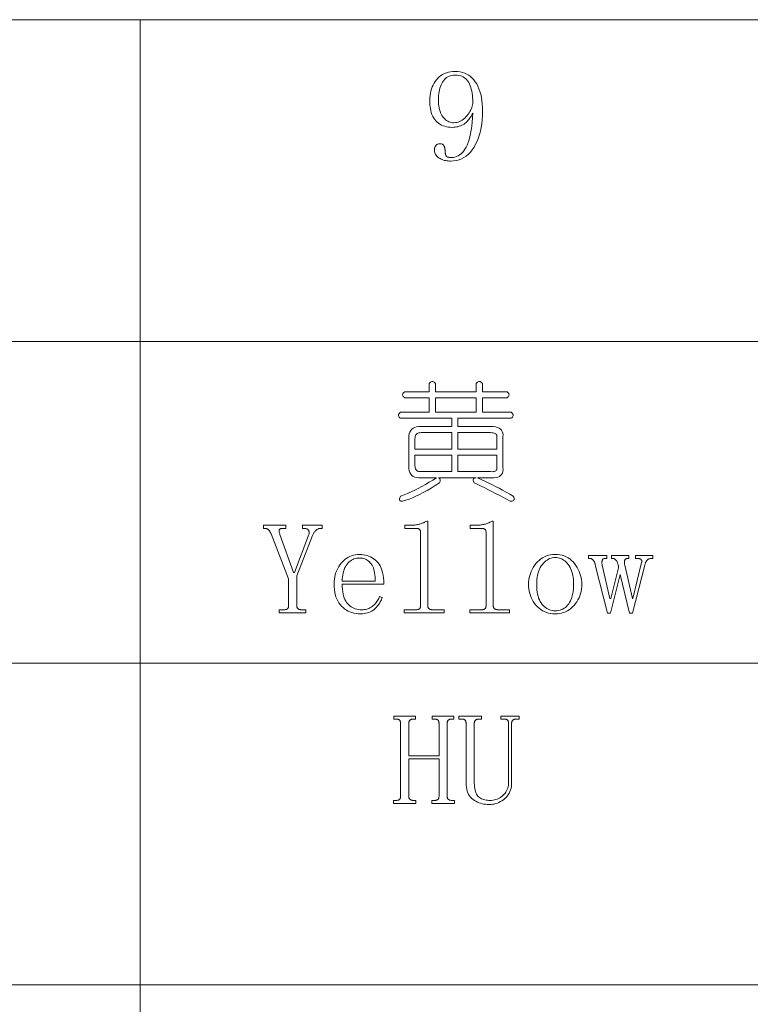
# Model space of a CAD drawing. Extents: x 1 to 297, y 1 to 210.
# Tile 158 of 171: x 272 to 284, y 45 to 62. Entities that reach past the tile are written whole.
import ezdxf

# ---------------------------------------------------------------- set-up
doc = ezdxf.new("R2010")
doc.units = 0

msp = doc.modelspace()

# ---------------------------------------------------------------- linework, layer by layer
at = {"color": 7, "lineweight": 13}
for p, q in [((220.3, 61.841), (295.449, 61.841)), ((274.227, 61.841), (274.227, 29.51)), ((220.3, 56.453), (295.449, 56.453)), ((220.3, 51.064), (295.449, 51.064)), ((220.3, 45.675), (295.449, 45.675))]:
    msp.add_line(p, q, dxfattribs=at)
for points in [[(279.455, 60.038), (279.422, 60.039), (279.39, 60.043), (279.359, 60.048), (279.329, 60.055), (279.301, 60.065), (279.274, 60.077), (279.249, 60.091), (279.225, 60.107), (279.202, 60.125), (279.181, 60.145), (279.162, 60.168), (279.144, 60.194), (279.129, 60.222), (279.115, 60.252), (279.104, 60.286), (279.095, 60.322), (279.088, 60.361), (279.082, 60.402), (279.079, 60.446), (279.078, 60.493), (279.079, 60.533), (279.083, 60.572), (279.088, 60.61), (279.096, 60.646), (279.106, 60.681), (279.118, 60.715), (279.133, 60.747), (279.15, 60.778), (279.169, 60.807), (279.19, 60.835), (279.213, 60.862), (279.238, 60.885), (279.265, 60.905), (279.294, 60.923), (279.325, 60.938), (279.357, 60.951), (279.392, 60.96), (279.428, 60.967), (279.467, 60.971), (279.507, 60.973), (279.549, 60.971), (279.589, 60.966), (279.627, 60.957), (279.663, 60.945), (279.698, 60.93), (279.73, 60.911), (279.761, 60.889), (279.789, 60.863), (279.816, 60.834), (279.841, 60.801), (279.864, 60.765), (279.884, 60.726), (279.902, 60.684), (279.918, 60.639), (279.931, 60.591), (279.942, 60.54), (279.95, 60.486), (279.956, 60.428), (279.96, 60.368), (279.961, 60.304), (279.96, 60.233), (279.955, 60.165), (279.948, 60.099), (279.939, 60.036), (279.926, 59.975), (279.91, 59.917), (279.892, 59.861), (279.871, 59.808), (279.847, 59.757), (279.82, 59.708), (279.79, 59.664), (279.759, 59.623), (279.725, 59.588), (279.689, 59.557), (279.651, 59.532), (279.611, 59.51), (279.569, 59.494), (279.525, 59.482), (279.478, 59.475), (279.43, 59.473), (279.408, 59.473), (279.386, 59.475), (279.366, 59.477), (279.345, 59.481), (279.326, 59.485), (279.307, 59.491), (279.288, 59.498), (279.271, 59.506), (279.253, 59.514), (279.237, 59.524), (279.221, 59.535), (279.208, 59.546), (279.195, 59.558), (279.185, 59.571), (279.176, 59.584), (279.168, 59.598), (279.163, 59.613), (279.159, 59.628), (279.156, 59.644), (279.155, 59.661), (279.156, 59.668), (279.156, 59.675), (279.157, 59.682), (279.159, 59.689), (279.161, 59.695), (279.163, 59.702), (279.166, 59.709), (279.169, 59.716), (279.173, 59.723), (279.177, 59.73), (279.181, 59.736), (279.187, 59.742), (279.192, 59.747), (279.199, 59.752), (279.206, 59.755), (279.213, 59.759), (279.222, 59.761), (279.23, 59.763), (279.24, 59.764), (279.25, 59.764), (279.26, 59.764), (279.269, 59.762), (279.277, 59.761), (279.285, 59.758), (279.293, 59.754), (279.299, 59.75), (279.305, 59.745), (279.31, 59.739), (279.314, 59.733), (279.318, 59.725), (279.322, 59.718), (279.324, 59.71), (279.327, 59.701), (279.329, 59.693), (279.331, 59.684), (279.333, 59.675), (279.334, 59.665), (279.335, 59.656), (279.335, 59.646), (279.335, 59.635), (279.335, 59.629), (279.336, 59.622), (279.336, 59.616), (279.337, 59.61), (279.338, 59.604), (279.339, 59.599), (279.34, 59.594), (279.341, 59.589), (279.342, 59.584), (279.344, 59.58), (279.346, 59.576), (279.347, 59.572), (279.349, 59.568), (279.351, 59.565), (279.353, 59.562), (279.354, 59.559), (279.356, 59.556), (279.358, 59.554), (279.359, 59.552), (279.361, 59.55), (279.363, 59.548), (279.365, 59.546), (279.367, 59.545), (279.37, 59.544), (279.373, 59.542), (279.376, 59.541), (279.379, 59.54), (279.383, 59.539), (279.387, 59.538), (279.391, 59.537), (279.395, 59.536), (279.4, 59.535), (279.404, 59.535), (279.409, 59.534), (279.414, 59.534), (279.418, 59.533), (279.423, 59.533), (279.428, 59.533), (279.433, 59.533), (279.438, 59.533), (279.469, 59.534), (279.498, 59.539), (279.525, 59.548), (279.552, 59.56), (279.578, 59.575), (279.602, 59.594), (279.625, 59.617), (279.647, 59.642), (279.667, 59.671), (279.687, 59.704), (279.705, 59.741), (279.721, 59.782), (279.736, 59.828), (279.75, 59.878), (279.762, 59.933), (279.772, 59.993), (279.781, 60.057), (279.788, 60.126), (279.794, 60.2), (279.798, 60.278), (279.789, 60.258), (279.779, 60.239), (279.769, 60.22), (279.757, 60.202), (279.745, 60.184), (279.731, 60.167), (279.717, 60.151), (279.702, 60.136), (279.686, 60.121), (279.67, 60.107), (279.652, 60.094), (279.634, 60.082), (279.614, 60.072), (279.594, 60.063), (279.573, 60.055), (279.551, 60.049), (279.529, 60.044), (279.505, 60.041), (279.481, 60.039)], [(279.224, 60.501), (279.225, 60.464), (279.227, 60.429), (279.231, 60.396), (279.236, 60.365), (279.242, 60.335), (279.25, 60.307), (279.26, 60.281), (279.271, 60.257), (279.283, 60.235), (279.297, 60.214), (279.312, 60.195), (279.328, 60.179), (279.344, 60.164), (279.361, 60.151), (279.379, 60.14), (279.398, 60.131), (279.418, 60.124), (279.438, 60.119), (279.459, 60.116), (279.481, 60.115), (279.507, 60.117), (279.531, 60.12), (279.555, 60.126), (279.578, 60.135), (279.601, 60.145), (279.623, 60.159), (279.644, 60.174), (279.665, 60.192), (279.685, 60.213), (279.704, 60.235), (279.722, 60.259), (279.738, 60.283), (279.752, 60.306), (279.764, 60.329), (279.775, 60.351), (279.783, 60.373), (279.79, 60.395), (279.794, 60.416), (279.797, 60.438), (279.798, 60.458), (279.798, 60.499), (279.796, 60.537), (279.792, 60.574), (279.787, 60.61), (279.781, 60.644), (279.774, 60.676), (279.765, 60.706), (279.754, 60.735), (279.743, 60.763), (279.73, 60.788), (279.715, 60.812), (279.699, 60.833), (279.681, 60.852), (279.661, 60.868), (279.64, 60.882), (279.617, 60.893), (279.592, 60.901), (279.565, 60.908), (279.537, 60.911), (279.507, 60.913), (279.478, 60.911), (279.452, 60.908), (279.426, 60.902), (279.403, 60.894), (279.38, 60.884), (279.36, 60.871), (279.341, 60.856), (279.323, 60.839), (279.307, 60.819), (279.293, 60.797), (279.28, 60.773), (279.268, 60.748), (279.258, 60.722), (279.249, 60.694), (279.241, 60.665), (279.235, 60.635), (279.23, 60.603), (279.227, 60.571), (279.225, 60.537)], [(279.07, 55.747), (279.08, 55.759), (279.09, 55.769), (279.101, 55.776), (279.111, 55.78), (279.121, 55.781), (279.131, 55.78), (279.142, 55.776), (279.152, 55.769), (279.162, 55.759), (279.173, 55.747), (279.173, 55.61), (279.858, 55.61), (279.858, 55.747), (279.869, 55.759), (279.879, 55.769), (279.889, 55.776), (279.899, 55.78), (279.91, 55.781), (279.92, 55.78), (279.93, 55.776), (279.941, 55.769), (279.951, 55.759), (279.961, 55.747), (279.961, 55.61), (280.373, 55.61), (280.385, 55.599), (280.394, 55.589), (280.401, 55.579), (280.405, 55.569), (280.407, 55.558), (280.405, 55.548), (280.401, 55.538), (280.394, 55.527), (280.385, 55.517), (280.373, 55.507), (279.961, 55.507), (279.961, 55.267), (280.441, 55.267), (280.453, 55.257), (280.463, 55.246), (280.47, 55.236), (280.474, 55.226), (280.475, 55.215), (280.474, 55.205), (280.47, 55.195), (280.463, 55.185), (280.453, 55.174), (280.441, 55.164), (279.55, 55.164), (279.55, 55.027), (280.098, 55.027), (280.14, 55.025), (280.178, 55.02), (280.21, 55.011), (280.238, 54.999), (280.261, 54.984), (280.279, 54.965), (280.293, 54.943), (280.301, 54.917), (280.305, 54.888), (280.304, 54.855), (280.304, 54.341), (280.305, 54.306), (280.302, 54.274), (280.294, 54.247), (280.282, 54.223), (280.265, 54.204), (280.244, 54.189), (280.219, 54.178), (280.189, 54.171), (280.154, 54.168), (280.115, 54.17), (279.875, 54.17), (279.937, 54.142), (279.998, 54.114), (280.059, 54.084), (280.12, 54.055), (280.18, 54.024), (280.24, 53.993), (280.299, 53.961), (280.358, 53.928), (280.417, 53.895), (280.475, 53.861), (280.484, 53.845), (280.49, 53.83), (280.492, 53.817), (280.492, 53.806), (280.488, 53.797), (280.482, 53.789), (280.472, 53.783), (280.459, 53.779), (280.443, 53.776), (280.424, 53.775), (280.362, 53.809), (280.301, 53.843), (280.24, 53.875), (280.18, 53.907), (280.12, 53.938), (280.06, 53.969), (280, 53.999), (279.941, 54.028), (279.882, 54.056), (279.824, 54.084), (279.815, 54.097), (279.809, 54.109), (279.805, 54.121), (279.805, 54.131), (279.807, 54.14), (279.812, 54.148), (279.819, 54.155), (279.829, 54.161), (279.842, 54.166), (279.858, 54.17), (279.224, 54.17), (279.233, 54.163), (279.241, 54.155), (279.247, 54.148), (279.251, 54.14), (279.254, 54.131), (279.255, 54.122), (279.254, 54.113), (279.251, 54.104), (279.247, 54.094), (279.241, 54.084), (279.17, 54.038), (279.101, 53.995), (279.034, 53.955), (278.97, 53.919), (278.907, 53.887), (278.846, 53.858), (278.788, 53.832), (278.731, 53.81), (278.676, 53.791), (278.624, 53.775), (278.608, 53.776), (278.595, 53.779), (278.585, 53.783), (278.577, 53.789), (278.573, 53.797), (278.57, 53.806), (278.571, 53.817), (278.575, 53.83), (278.581, 53.845), (278.59, 53.861), (278.648, 53.883), (278.707, 53.906), (278.766, 53.932), (278.826, 53.96), (278.885, 53.99), (278.946, 54.022), (279.006, 54.056), (279.067, 54.092), (279.128, 54.13), (279.19, 54.17), (278.933, 54.17), (278.893, 54.169), (278.858, 54.172), (278.828, 54.18), (278.801, 54.192), (278.778, 54.208), (278.76, 54.229), (278.745, 54.255), (278.735, 54.285), (278.729, 54.319), (278.727, 54.358), (278.727, 54.838), (278.729, 54.874), (278.735, 54.906), (278.745, 54.934), (278.76, 54.959), (278.778, 54.98), (278.801, 54.997), (278.828, 55.01), (278.858, 55.019), (278.893, 55.025), (278.933, 55.027), (279.447, 55.027), (279.447, 55.164), (278.59, 55.164), (278.577, 55.174), (278.568, 55.185), (278.561, 55.195), (278.557, 55.205), (278.555, 55.215), (278.557, 55.226), (278.561, 55.236), (278.568, 55.246), (278.577, 55.257), (278.59, 55.267), (279.07, 55.267), (279.07, 55.507), (278.658, 55.507), (278.646, 55.517), (278.636, 55.527), (278.629, 55.538), (278.625, 55.548), (278.624, 55.558), (278.625, 55.569), (278.629, 55.579), (278.636, 55.589), (278.646, 55.599), (278.658, 55.61), (279.07, 55.61)], [(279.858, 55.507), (279.173, 55.507), (279.173, 55.267), (279.858, 55.267)], [(279.447, 54.924), (278.933, 54.924), (278.913, 54.923), (278.896, 54.92), (278.88, 54.915), (278.867, 54.908), (278.855, 54.898), (278.846, 54.887), (278.839, 54.874), (278.834, 54.858), (278.831, 54.841), (278.83, 54.821), (278.83, 54.65), (279.447, 54.65)], [(280.098, 54.924), (279.55, 54.924), (279.55, 54.65), (280.201, 54.65), (280.201, 54.838), (280.203, 54.855), (280.202, 54.869), (280.199, 54.882), (280.193, 54.893), (280.184, 54.903), (280.172, 54.91), (280.158, 54.916), (280.141, 54.921), (280.121, 54.923)], [(279.447, 54.547), (278.83, 54.547), (278.83, 54.375), (278.831, 54.353), (278.834, 54.333), (278.84, 54.316), (278.849, 54.301), (278.86, 54.29), (278.873, 54.281), (278.888, 54.275), (278.906, 54.271), (278.927, 54.271), (278.95, 54.273), (279.447, 54.273)], [(280.201, 54.547), (279.55, 54.547), (279.55, 54.273), (280.098, 54.273), (280.121, 54.27), (280.141, 54.271), (280.158, 54.273), (280.172, 54.278), (280.184, 54.285), (280.193, 54.295), (280.199, 54.307), (280.202, 54.322), (280.203, 54.339), (280.201, 54.358)], [(278.753, 53.373), (278.768, 53.373), (278.783, 53.373), (278.798, 53.374), (278.813, 53.375), (278.828, 53.377), (278.842, 53.379), (278.856, 53.381), (278.87, 53.384), (278.884, 53.386), (278.898, 53.39), (278.912, 53.393), (278.925, 53.397), (278.939, 53.402), (278.952, 53.406), (278.965, 53.411), (278.977, 53.416), (278.99, 53.422), (279.003, 53.428), (279.015, 53.434), (279.027, 53.441), (279.044, 53.441), (279.044, 52.027), (279.044, 52.02), (279.045, 52.014), (279.046, 52.008), (279.047, 52.002), (279.049, 51.997), (279.052, 51.992), (279.054, 51.987), (279.058, 51.983), (279.061, 51.979), (279.065, 51.975), (279.07, 51.972), (279.074, 51.969), (279.079, 51.967), (279.085, 51.964), (279.09, 51.963), (279.096, 51.961), (279.102, 51.96), (279.108, 51.959), (279.114, 51.958), (279.121, 51.958), (279.318, 51.958), (279.318, 51.907), (278.65, 51.907), (278.65, 51.958), (278.847, 51.958), (278.855, 51.958), (278.863, 51.959), (278.87, 51.96), (278.877, 51.961), (278.883, 51.963), (278.889, 51.964), (278.894, 51.967), (278.899, 51.969), (278.903, 51.972), (278.907, 51.975), (278.91, 51.979), (278.913, 51.983), (278.916, 51.987), (278.918, 51.992), (278.92, 51.997), (278.921, 52.002), (278.922, 52.008), (278.923, 52.014), (278.924, 52.02), (278.924, 52.027), (278.924, 53.253), (278.924, 53.259), (278.923, 53.266), (278.922, 53.272), (278.921, 53.277), (278.92, 53.283), (278.918, 53.288), (278.916, 53.292), (278.913, 53.296), (278.91, 53.3), (278.907, 53.304), (278.903, 53.307), (278.899, 53.31), (278.894, 53.313), (278.889, 53.315), (278.883, 53.317), (278.877, 53.318), (278.87, 53.32), (278.863, 53.32), (278.855, 53.321), (278.847, 53.321), (278.658, 53.321), (278.658, 53.373)], [(279.85, 53.373), (279.865, 53.373), (279.88, 53.373), (279.895, 53.374), (279.91, 53.375), (279.925, 53.377), (279.939, 53.379), (279.953, 53.381), (279.968, 53.384), (279.982, 53.386), (279.995, 53.39), (280.009, 53.393), (280.022, 53.397), (280.036, 53.402), (280.049, 53.406), (280.062, 53.411), (280.075, 53.416), (280.087, 53.422), (280.1, 53.428), (280.112, 53.434), (280.124, 53.441), (280.141, 53.441), (280.141, 52.027), (280.141, 52.02), (280.142, 52.014), (280.143, 52.008), (280.145, 52.002), (280.146, 51.997), (280.149, 51.992), (280.152, 51.987), (280.155, 51.983), (280.158, 51.979), (280.163, 51.975), (280.167, 51.972), (280.172, 51.969), (280.177, 51.967), (280.182, 51.964), (280.187, 51.963), (280.193, 51.961), (280.199, 51.96), (280.205, 51.959), (280.212, 51.958), (280.218, 51.958), (280.415, 51.958), (280.415, 51.907), (279.747, 51.907), (279.747, 51.958), (279.944, 51.958), (279.952, 51.958), (279.96, 51.959), (279.967, 51.96), (279.974, 51.961), (279.98, 51.963), (279.986, 51.964), (279.991, 51.967), (279.996, 51.969), (280, 51.972), (280.004, 51.975), (280.007, 51.979), (280.01, 51.983), (280.013, 51.987), (280.015, 51.992), (280.017, 51.997), (280.018, 52.002), (280.02, 52.008), (280.02, 52.014), (280.021, 52.02), (280.021, 52.027), (280.021, 53.253), (280.021, 53.259), (280.02, 53.266), (280.02, 53.272), (280.018, 53.277), (280.017, 53.283), (280.015, 53.288), (280.013, 53.292), (280.01, 53.296), (280.007, 53.3), (280.004, 53.304), (280, 53.307), (279.996, 53.31), (279.991, 53.313), (279.986, 53.315), (279.98, 53.317), (279.974, 53.318), (279.967, 53.32), (279.96, 53.32), (279.952, 53.321), (279.944, 53.321), (279.755, 53.321), (279.755, 53.373)], [(277.055, 53.218), (277.057, 53.228), (277.058, 53.238), (277.058, 53.247), (277.057, 53.255), (277.056, 53.263), (277.055, 53.271), (277.053, 53.278), (277.05, 53.284), (277.047, 53.29), (277.043, 53.295), (277.038, 53.3), (277.032, 53.305), (277.026, 53.309), (277.019, 53.312), (277.011, 53.315), (277.003, 53.317), (276.994, 53.319), (276.984, 53.32), (276.973, 53.321), (276.961, 53.321), (276.944, 53.321), (276.944, 53.373), (277.278, 53.373), (277.278, 53.321), (277.253, 53.321), (277.244, 53.321), (277.236, 53.32), (277.228, 53.318), (277.22, 53.316), (277.212, 53.314), (277.204, 53.31), (277.197, 53.306), (277.189, 53.302), (277.182, 53.297), (277.175, 53.291), (277.169, 53.285), (277.162, 53.278), (277.156, 53.27), (277.149, 53.262), (277.143, 53.254), (277.137, 53.244), (277.132, 53.234), (277.126, 53.224), (277.121, 53.213), (277.115, 53.201), (276.85, 52.524), (276.85, 52.027), (276.85, 52.02), (276.851, 52.014), (276.852, 52.008), (276.853, 52.002), (276.855, 51.997), (276.857, 51.992), (276.86, 51.987), (276.863, 51.983), (276.867, 51.979), (276.871, 51.975), (276.876, 51.972), (276.88, 51.969), (276.885, 51.967), (276.89, 51.964), (276.896, 51.963), (276.901, 51.961), (276.907, 51.96), (276.914, 51.959), (276.92, 51.958), (276.927, 51.958), (277.004, 51.958), (277.004, 51.907), (276.558, 51.907), (276.558, 51.958), (276.635, 51.958), (276.644, 51.958), (276.652, 51.959), (276.659, 51.96), (276.666, 51.961), (276.672, 51.963), (276.678, 51.964), (276.683, 51.967), (276.688, 51.969), (276.692, 51.972), (276.695, 51.975), (276.699, 51.979), (276.702, 51.983), (276.704, 51.987), (276.706, 51.992), (276.708, 51.997), (276.71, 52.002), (276.711, 52.008), (276.712, 52.014), (276.712, 52.02), (276.713, 52.027), (276.713, 52.473), (276.421, 53.227), (276.418, 53.235), (276.414, 53.243), (276.41, 53.251), (276.406, 53.258), (276.402, 53.265), (276.397, 53.272), (276.393, 53.278), (276.388, 53.284), (276.383, 53.29), (276.378, 53.295), (276.373, 53.3), (276.367, 53.305), (276.361, 53.309), (276.355, 53.312), (276.348, 53.315), (276.341, 53.317), (276.334, 53.319), (276.326, 53.32), (276.318, 53.321), (276.31, 53.321), (276.293, 53.321), (276.293, 53.373), (276.67, 53.373), (276.67, 53.321), (276.618, 53.321), (276.608, 53.321), (276.599, 53.32), (276.591, 53.319), (276.584, 53.317), (276.578, 53.315), (276.572, 53.312), (276.567, 53.309), (276.563, 53.305), (276.56, 53.3), (276.558, 53.295), (276.557, 53.29), (276.556, 53.284), (276.555, 53.278), (276.556, 53.271), (276.556, 53.263), (276.557, 53.255), (276.559, 53.247), (276.561, 53.238), (276.564, 53.228), (276.567, 53.218), (276.798, 52.584), (276.815, 52.584)], [(277.613, 52.387), (277.613, 52.342), (277.616, 52.3), (277.621, 52.26), (277.627, 52.223), (277.635, 52.189), (277.645, 52.157), (277.657, 52.128), (277.67, 52.102), (277.685, 52.078), (277.703, 52.057), (277.721, 52.038), (277.741, 52.021), (277.762, 52.007), (277.783, 51.994), (277.806, 51.983), (277.831, 51.974), (277.856, 51.967), (277.882, 51.962), (277.91, 51.959), (277.938, 51.958), (277.96, 51.959), (277.981, 51.961), (278.002, 51.964), (278.022, 51.969), (278.041, 51.974), (278.06, 51.981), (278.077, 51.99), (278.095, 51.999), (278.111, 52.01), (278.127, 52.023), (278.142, 52.036), (278.156, 52.05), (278.169, 52.064), (278.182, 52.079), (278.193, 52.094), (278.204, 52.111), (278.214, 52.127), (278.223, 52.145), (278.231, 52.163), (278.238, 52.181), (278.281, 52.164), (278.275, 52.145), (278.268, 52.126), (278.26, 52.108), (278.25, 52.089), (278.239, 52.071), (278.227, 52.052), (278.214, 52.034), (278.199, 52.016), (278.183, 51.998), (278.165, 51.98), (278.147, 51.963), (278.127, 51.947), (278.106, 51.934), (278.083, 51.922), (278.059, 51.912), (278.034, 51.904), (278.008, 51.898), (277.98, 51.893), (277.951, 51.891), (277.921, 51.89), (277.882, 51.891), (277.845, 51.895), (277.809, 51.901), (277.775, 51.91), (277.742, 51.922), (277.711, 51.936), (277.681, 51.953), (277.652, 51.972), (277.625, 51.994), (277.6, 52.018), (277.576, 52.045), (277.555, 52.074), (277.536, 52.105), (277.52, 52.139), (277.506, 52.175), (277.495, 52.213), (277.487, 52.253), (277.48, 52.295), (277.477, 52.34), (277.475, 52.387), (277.477, 52.429), (277.48, 52.47), (277.487, 52.509), (277.495, 52.547), (277.506, 52.583), (277.52, 52.618), (277.536, 52.651), (277.555, 52.683), (277.576, 52.714), (277.6, 52.743), (277.625, 52.769), (277.652, 52.794), (277.679, 52.815), (277.708, 52.833), (277.738, 52.849), (277.769, 52.861), (277.801, 52.871), (277.834, 52.878), (277.869, 52.883), (277.904, 52.884), (277.936, 52.883), (277.967, 52.88), (277.998, 52.874), (278.027, 52.866), (278.056, 52.856), (278.084, 52.844), (278.111, 52.829), (278.137, 52.813), (278.162, 52.794), (278.187, 52.773), (278.21, 52.749), (278.23, 52.722), (278.248, 52.691), (278.264, 52.657), (278.277, 52.62), (278.288, 52.58), (278.296, 52.537), (278.302, 52.49), (278.306, 52.44), (278.307, 52.387)], [(278.161, 52.438), (278.162, 52.475), (278.161, 52.51), (278.159, 52.543), (278.155, 52.575), (278.149, 52.604), (278.142, 52.632), (278.133, 52.658), (278.123, 52.682), (278.111, 52.705), (278.097, 52.725), (278.082, 52.744), (278.066, 52.761), (278.049, 52.776), (278.031, 52.789), (278.012, 52.799), (277.992, 52.808), (277.972, 52.815), (277.95, 52.82), (277.927, 52.823), (277.904, 52.824), (277.879, 52.823), (277.854, 52.82), (277.831, 52.815), (277.809, 52.808), (277.787, 52.798), (277.767, 52.787), (277.747, 52.774), (277.728, 52.758), (277.711, 52.741), (277.694, 52.721), (277.678, 52.7), (277.665, 52.677), (277.652, 52.653), (277.642, 52.627), (277.633, 52.599), (277.626, 52.57), (277.62, 52.539), (277.616, 52.507), (277.613, 52.474), (277.613, 52.438)], [(281.624, 52.387), (281.623, 52.345), (281.619, 52.304), (281.612, 52.265), (281.603, 52.227), (281.592, 52.191), (281.578, 52.156), (281.561, 52.123), (281.542, 52.091), (281.52, 52.06), (281.495, 52.031), (281.469, 52.004), (281.442, 51.98), (281.413, 51.959), (281.383, 51.941), (281.352, 51.925), (281.32, 51.912), (281.286, 51.902), (281.251, 51.895), (281.215, 51.891), (281.178, 51.89), (281.14, 51.891), (281.102, 51.896), (281.067, 51.903), (281.032, 51.913), (280.999, 51.926), (280.968, 51.942), (280.938, 51.961), (280.909, 51.983), (280.882, 52.008), (280.857, 52.035), (280.833, 52.065), (280.812, 52.096), (280.793, 52.128), (280.777, 52.162), (280.764, 52.196), (280.752, 52.232), (280.744, 52.269), (280.738, 52.307), (280.734, 52.346), (280.733, 52.387), (280.734, 52.424), (280.738, 52.461), (280.744, 52.497), (280.752, 52.532), (280.764, 52.567), (280.777, 52.601), (280.793, 52.634), (280.812, 52.667), (280.833, 52.699), (280.857, 52.73), (280.882, 52.759), (280.909, 52.785), (280.938, 52.808), (280.968, 52.828), (280.999, 52.845), (281.032, 52.859), (281.067, 52.87), (281.102, 52.878), (281.14, 52.882), (281.178, 52.884), (281.219, 52.882), (281.257, 52.878), (281.294, 52.87), (281.329, 52.859), (281.363, 52.845), (281.394, 52.828), (281.424, 52.808), (281.453, 52.785), (281.479, 52.759), (281.504, 52.73), (281.527, 52.699), (281.547, 52.667), (281.565, 52.634), (281.581, 52.601), (281.594, 52.567), (281.605, 52.532), (281.613, 52.497), (281.619, 52.461), (281.623, 52.424)], [(280.87, 52.378), (280.871, 52.335), (280.873, 52.294), (280.878, 52.255), (280.884, 52.219), (280.892, 52.184), (280.902, 52.153), (280.914, 52.123), (280.927, 52.096), (280.943, 52.071), (280.96, 52.048), (280.978, 52.028), (280.997, 52.01), (281.017, 51.994), (281.038, 51.98), (281.059, 51.968), (281.082, 51.958), (281.105, 51.951), (281.128, 51.945), (281.153, 51.942), (281.178, 51.941), (281.207, 51.942), (281.234, 51.946), (281.26, 51.952), (281.285, 51.96), (281.308, 51.97), (281.33, 51.983), (281.351, 51.998), (281.37, 52.015), (281.388, 52.035), (281.405, 52.057), (281.421, 52.081), (281.435, 52.107), (281.447, 52.134), (281.458, 52.164), (281.466, 52.195), (281.474, 52.228), (281.479, 52.263), (281.484, 52.3), (281.486, 52.338), (281.487, 52.378), (281.486, 52.422), (281.483, 52.463), (281.479, 52.502), (281.472, 52.539), (281.464, 52.574), (281.454, 52.607), (281.443, 52.638), (281.429, 52.666), (281.414, 52.693), (281.397, 52.717), (281.378, 52.739), (281.359, 52.759), (281.339, 52.776), (281.319, 52.791), (281.297, 52.804), (281.275, 52.814), (281.252, 52.822), (281.228, 52.828), (281.204, 52.831), (281.178, 52.833), (281.155, 52.831), (281.131, 52.828), (281.109, 52.822), (281.086, 52.814), (281.065, 52.804), (281.044, 52.791), (281.023, 52.776), (281.003, 52.759), (280.983, 52.739), (280.964, 52.717), (280.946, 52.693), (280.93, 52.666), (280.916, 52.638), (280.904, 52.607), (280.893, 52.574), (280.885, 52.539), (280.878, 52.502), (280.873, 52.463), (280.871, 52.422)], [(282.524, 52.867), (282.815, 52.867), (282.815, 52.815), (282.781, 52.815), (282.774, 52.815), (282.768, 52.814), (282.761, 52.813), (282.755, 52.811), (282.749, 52.809), (282.743, 52.806), (282.737, 52.803), (282.732, 52.799), (282.726, 52.795), (282.721, 52.79), (282.716, 52.784), (282.711, 52.778), (282.706, 52.771), (282.702, 52.764), (282.698, 52.755), (282.693, 52.747), (282.689, 52.737), (282.685, 52.727), (282.682, 52.716), (282.678, 52.704), (282.473, 51.898), (282.421, 51.898), (282.267, 52.55), (282.104, 51.898), (282.053, 51.898), (281.855, 52.687), (281.854, 52.699), (281.851, 52.71), (281.849, 52.721), (281.846, 52.731), (281.843, 52.74), (281.839, 52.75), (281.835, 52.758), (281.831, 52.766), (281.826, 52.774), (281.821, 52.781), (281.816, 52.788), (281.811, 52.794), (281.806, 52.799), (281.801, 52.803), (281.795, 52.807), (281.79, 52.81), (281.785, 52.812), (281.78, 52.814), (281.775, 52.815), (281.77, 52.815), (281.735, 52.815), (281.735, 52.867), (282.044, 52.867), (282.044, 52.815), (282.01, 52.815), (282.003, 52.815), (281.997, 52.814), (281.991, 52.813), (281.986, 52.811), (281.982, 52.808), (281.978, 52.805), (281.974, 52.801), (281.971, 52.796), (281.969, 52.791), (281.967, 52.785), (281.965, 52.779), (281.964, 52.773), (281.963, 52.766), (281.963, 52.758), (281.963, 52.75), (281.963, 52.742), (281.963, 52.733), (281.964, 52.724), (281.965, 52.714), (281.967, 52.704), (282.095, 52.147), (282.113, 52.147), (282.241, 52.661), (282.239, 52.676), (282.237, 52.69), (282.234, 52.704), (282.232, 52.717), (282.228, 52.729), (282.225, 52.74), (282.221, 52.75), (282.216, 52.76), (282.212, 52.769), (282.207, 52.777), (282.202, 52.784), (282.196, 52.791), (282.191, 52.797), (282.185, 52.802), (282.179, 52.806), (282.173, 52.809), (282.167, 52.812), (282.16, 52.814), (282.154, 52.815), (282.147, 52.815), (282.121, 52.815), (282.121, 52.867), (282.413, 52.867), (282.413, 52.815), (282.387, 52.815), (282.38, 52.815), (282.374, 52.814), (282.369, 52.813), (282.364, 52.811), (282.359, 52.808), (282.355, 52.805), (282.351, 52.801), (282.348, 52.796), (282.346, 52.791), (282.344, 52.785), (282.342, 52.779), (282.341, 52.773), (282.34, 52.766), (282.34, 52.758), (282.34, 52.75), (282.34, 52.742), (282.34, 52.733), (282.341, 52.724), (282.342, 52.714), (282.344, 52.704), (282.473, 52.147), (282.481, 52.147), (282.627, 52.747), (282.628, 52.754), (282.629, 52.76), (282.63, 52.766), (282.63, 52.772), (282.629, 52.777), (282.628, 52.782), (282.626, 52.786), (282.624, 52.791), (282.621, 52.795), (282.618, 52.798), (282.615, 52.802), (282.611, 52.804), (282.606, 52.807), (282.602, 52.809), (282.597, 52.811), (282.592, 52.813), (282.586, 52.814), (282.58, 52.815), (282.574, 52.815), (282.567, 52.815), (282.524, 52.815)], [(279.37, 48.833), (279.37, 48.826), (279.371, 48.82), (279.372, 48.814), (279.373, 48.808), (279.375, 48.803), (279.377, 48.798), (279.38, 48.793), (279.383, 48.789), (279.387, 48.785), (279.391, 48.781), (279.396, 48.778), (279.4, 48.775), (279.405, 48.772), (279.41, 48.77), (279.416, 48.768), (279.421, 48.767), (279.427, 48.766), (279.434, 48.765), (279.44, 48.764), (279.447, 48.764), (279.49, 48.764), (279.49, 48.713), (279.113, 48.713), (279.113, 48.764), (279.155, 48.764), (279.164, 48.764), (279.172, 48.765), (279.179, 48.766), (279.186, 48.767), (279.192, 48.768), (279.198, 48.77), (279.203, 48.772), (279.208, 48.775), (279.212, 48.778), (279.215, 48.781), (279.219, 48.785), (279.222, 48.789), (279.224, 48.793), (279.226, 48.798), (279.228, 48.803), (279.23, 48.808), (279.231, 48.814), (279.232, 48.82), (279.232, 48.826), (279.233, 48.833), (279.233, 49.458), (278.727, 49.458), (278.727, 48.833), (278.727, 48.826), (278.728, 48.82), (278.729, 48.814), (278.73, 48.808), (278.732, 48.803), (278.735, 48.798), (278.737, 48.793), (278.741, 48.789), (278.744, 48.785), (278.748, 48.781), (278.753, 48.778), (278.757, 48.775), (278.762, 48.772), (278.767, 48.77), (278.773, 48.768), (278.779, 48.767), (278.785, 48.766), (278.791, 48.765), (278.797, 48.764), (278.804, 48.764), (278.847, 48.764), (278.847, 48.713), (278.47, 48.713), (278.47, 48.764), (278.513, 48.764), (278.521, 48.764), (278.529, 48.765), (278.536, 48.766), (278.543, 48.767), (278.549, 48.768), (278.555, 48.77), (278.56, 48.772), (278.565, 48.775), (278.569, 48.778), (278.573, 48.781), (278.576, 48.785), (278.579, 48.789), (278.581, 48.793), (278.583, 48.798), (278.585, 48.803), (278.587, 48.808), (278.588, 48.814), (278.589, 48.82), (278.59, 48.826), (278.59, 48.833), (278.59, 50.058), (278.59, 50.065), (278.589, 50.071), (278.588, 50.077), (278.587, 50.083), (278.585, 50.088), (278.583, 50.093), (278.581, 50.098), (278.579, 50.102), (278.576, 50.106), (278.573, 50.11), (278.569, 50.113), (278.565, 50.116), (278.56, 50.118), (278.555, 50.121), (278.549, 50.123), (278.543, 50.124), (278.536, 50.125), (278.529, 50.126), (278.521, 50.127), (278.513, 50.127), (278.478, 50.127), (278.478, 50.178), (278.838, 50.178), (278.838, 50.127), (278.804, 50.127), (278.797, 50.127), (278.791, 50.126), (278.785, 50.125), (278.779, 50.124), (278.773, 50.123), (278.767, 50.121), (278.762, 50.118), (278.757, 50.116), (278.753, 50.113), (278.748, 50.11), (278.744, 50.106), (278.741, 50.102), (278.737, 50.098), (278.735, 50.093), (278.732, 50.088), (278.73, 50.083), (278.729, 50.077), (278.728, 50.071), (278.727, 50.065), (278.727, 50.058), (278.727, 49.51), (279.233, 49.51), (279.233, 50.058), (279.232, 50.065), (279.232, 50.071), (279.231, 50.077), (279.23, 50.083), (279.228, 50.088), (279.226, 50.093), (279.224, 50.098), (279.222, 50.102), (279.219, 50.106), (279.215, 50.11), (279.212, 50.113), (279.208, 50.116), (279.203, 50.118), (279.198, 50.121), (279.192, 50.123), (279.186, 50.124), (279.179, 50.125), (279.172, 50.126), (279.164, 50.127), (279.155, 50.127), (279.121, 50.127), (279.121, 50.178), (279.481, 50.178), (279.481, 50.127), (279.447, 50.127), (279.44, 50.127), (279.434, 50.126), (279.427, 50.125), (279.421, 50.124), (279.416, 50.123), (279.41, 50.121), (279.405, 50.118), (279.4, 50.116), (279.396, 50.113), (279.391, 50.11), (279.387, 50.106), (279.383, 50.102), (279.38, 50.098), (279.377, 50.093), (279.375, 50.088), (279.373, 50.083), (279.372, 50.077), (279.371, 50.071), (279.37, 50.065), (279.37, 50.058)], [(280.09, 48.764), (280.115, 48.765), (280.14, 48.767), (280.163, 48.772), (280.186, 48.778), (280.209, 48.785), (280.23, 48.795), (280.251, 48.806), (280.271, 48.819), (280.29, 48.833), (280.308, 48.85), (280.325, 48.867), (280.341, 48.886), (280.354, 48.905), (280.366, 48.925), (280.376, 48.946), (280.384, 48.968), (280.39, 48.991), (280.395, 49.014), (280.397, 49.039), (280.398, 49.064), (280.398, 50.058), (280.398, 50.065), (280.398, 50.071), (280.397, 50.077), (280.396, 50.083), (280.394, 50.088), (280.392, 50.093), (280.39, 50.098), (280.387, 50.102), (280.384, 50.106), (280.381, 50.11), (280.377, 50.113), (280.373, 50.116), (280.368, 50.118), (280.363, 50.121), (280.358, 50.123), (280.351, 50.124), (280.345, 50.125), (280.337, 50.126), (280.329, 50.127), (280.321, 50.127), (280.27, 50.127), (280.27, 50.178), (280.578, 50.178), (280.578, 50.127), (280.527, 50.127), (280.52, 50.127), (280.514, 50.126), (280.507, 50.125), (280.501, 50.124), (280.496, 50.123), (280.49, 50.121), (280.485, 50.118), (280.48, 50.116), (280.476, 50.113), (280.471, 50.11), (280.467, 50.106), (280.463, 50.102), (280.46, 50.098), (280.457, 50.093), (280.455, 50.088), (280.453, 50.083), (280.452, 50.077), (280.451, 50.071), (280.45, 50.065), (280.45, 50.058), (280.45, 49.064), (280.449, 49.03), (280.445, 48.998), (280.439, 48.968), (280.431, 48.939), (280.421, 48.911), (280.408, 48.885), (280.393, 48.86), (280.376, 48.836), (280.356, 48.814), (280.334, 48.794), (280.311, 48.775), (280.286, 48.759), (280.262, 48.744), (280.237, 48.731), (280.211, 48.72), (280.184, 48.711), (280.157, 48.704), (280.13, 48.699), (280.101, 48.696), (280.073, 48.695), (280.042, 48.696), (280.012, 48.699), (279.983, 48.703), (279.955, 48.709), (279.928, 48.717), (279.901, 48.726), (279.875, 48.737), (279.85, 48.75), (279.826, 48.765), (279.803, 48.781), (279.781, 48.799), (279.761, 48.82), (279.744, 48.842), (279.728, 48.866), (279.716, 48.893), (279.705, 48.921), (279.697, 48.952), (279.691, 48.984), (279.688, 49.019), (279.687, 49.055), (279.687, 50.058), (279.687, 50.065), (279.686, 50.071), (279.685, 50.077), (279.684, 50.083), (279.683, 50.088), (279.681, 50.093), (279.678, 50.098), (279.676, 50.102), (279.673, 50.106), (279.67, 50.11), (279.666, 50.113), (279.662, 50.116), (279.657, 50.118), (279.652, 50.121), (279.646, 50.123), (279.64, 50.124), (279.633, 50.125), (279.626, 50.126), (279.618, 50.127), (279.61, 50.127), (279.567, 50.127), (279.567, 50.178), (279.944, 50.178), (279.944, 50.127), (279.901, 50.127), (279.894, 50.127), (279.888, 50.126), (279.882, 50.125), (279.876, 50.124), (279.87, 50.123), (279.865, 50.121), (279.859, 50.118), (279.854, 50.116), (279.85, 50.113), (279.845, 50.11), (279.841, 50.106), (279.838, 50.102), (279.834, 50.098), (279.832, 50.093), (279.829, 50.088), (279.827, 50.083), (279.826, 50.077), (279.825, 50.071), (279.824, 50.065), (279.824, 50.058), (279.824, 49.055), (279.825, 49.022), (279.827, 48.991), (279.831, 48.963), (279.836, 48.936), (279.842, 48.912), (279.85, 48.89), (279.86, 48.87), (279.871, 48.852), (279.883, 48.837), (279.897, 48.824), (279.912, 48.813), (279.928, 48.802), (279.945, 48.793), (279.963, 48.786), (279.981, 48.779), (280.001, 48.774), (280.022, 48.769), (280.044, 48.766), (280.066, 48.765)]]:
    msp.add_lwpolyline(points, close=True, dxfattribs=at)

doc.saveas('drawing.dxf')
